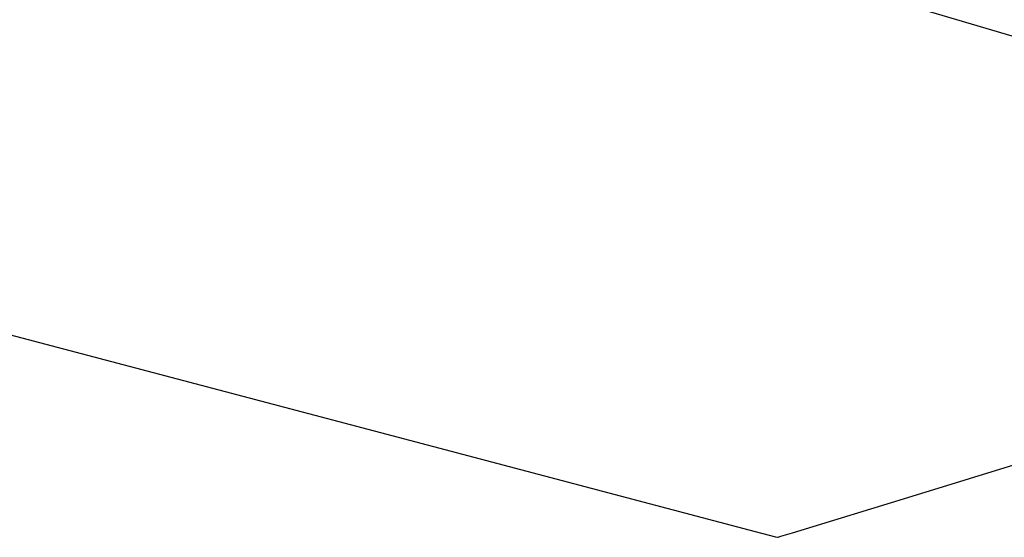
# Model space of a CAD drawing. Extents: x -3.57 to 3.57, y -2.08 to 2.06.
# Tile 95 of 219: x -1.15 to -0.88, y 0.04 to 0.18. Entities that reach past the tile are written whole.
import ezdxf

# ---------------------------------------------------------------- set-up
doc = ezdxf.new("R2010")
doc.units = 0

msp = doc.modelspace()

# ---------------------------------------------------------------- linework, layer by layer
at = {"layer": 'Layer 1', "color": 7, "linetype": 'CONTINUOUS'}
msp.add_line((-0.768371, 0.140778), (-0.935675, 0.190523), dxfattribs=at)
at = {"layer": 'Layer 1', "color": 8, "linetype": 'CONTINUOUS'}
for p, q in [((-1.31361, 0.136785), (-1.045567, 0.066053)), ((-0.90716, 0.050218), (-0.627943, 0.135843)), ((-1.045567, 0.066053), (-0.951194, 0.041149)), ((-0.939385, 0.040336), (-0.90716, 0.050218)), ((-0.951194, 0.041149), (-0.943941, 0.039236)), ((-0.942524, 0.039374), (-0.939385, 0.040336)), ((-0.943941, 0.039236), (-0.943457, 0.039108)), ((-0.943457, 0.039108), (-0.943424, 0.039099)), ((-0.943424, 0.039099), (-0.943422, 0.039099)), ((-0.943422, 0.039099), (-0.943421, 0.039098)), ((-0.943421, 0.039098), (-0.943421, 0.039099)), ((-0.943421, 0.039099), (-0.94342, 0.039099)), ((-0.943421, 0.039098), (-0.943421, 0.039098)), ((-0.943421, 0.039098), (-0.943421, 0.039098)), ((-0.943421, 0.039098), (-0.943421, 0.039098)), ((-0.943421, 0.039098), (-0.943421, 0.039098)), ((-0.943421, 0.039098), (-0.943421, 0.039098)), ((-0.943421, 0.039098), (-0.943421, 0.039098)), ((-0.94342, 0.039099), (-0.943417, 0.0391)), ((-0.943417, 0.0391), (-0.943403, 0.039104)), ((-0.943403, 0.039104), (-0.943255, 0.039149)), ((-0.943255, 0.039149), (-0.942524, 0.039374))]:
    msp.add_line(p, q, dxfattribs=at)

doc.saveas('drawing.dxf')
